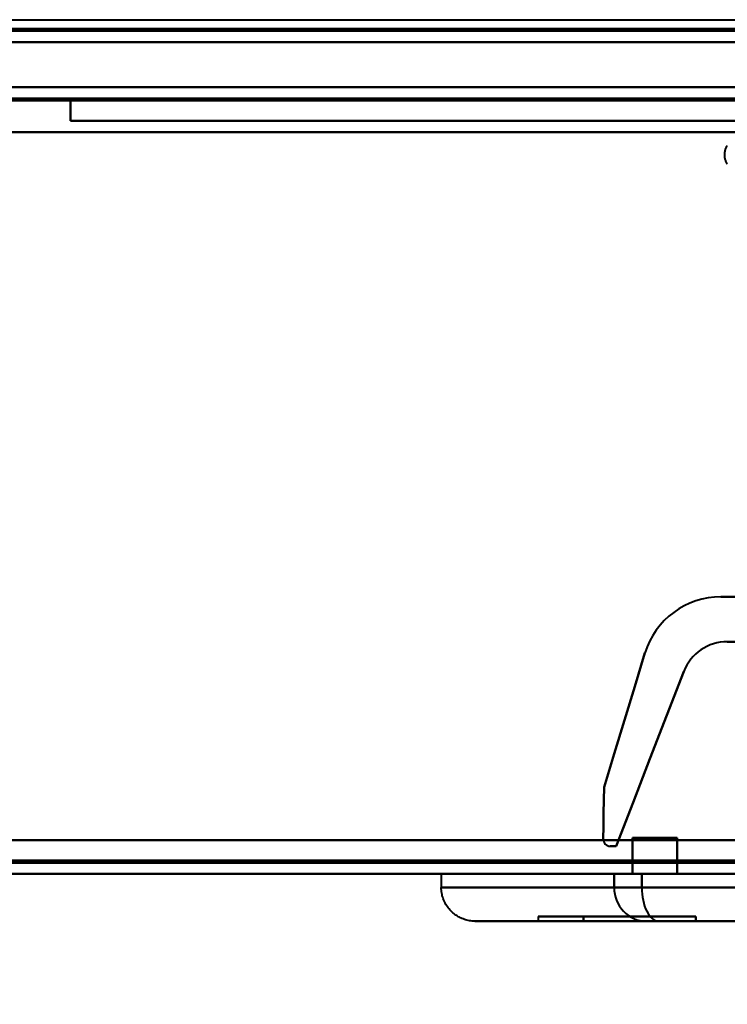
# Model space of a CAD drawing. Header units: millimetres. Extents: x -747 to 747, y -1110 to 610.
# Tile 34 of 93: x -305 to -274, y -376 to -332. Entities that reach past the tile are written whole.
import ezdxf

# ---------------------------------------------------------------- set-up
doc = ezdxf.new("R2010")
doc.units = ezdxf.units.MM
doc.layers.add('A-GENM', color=13, linetype='Continuous', lineweight=40)
doc.layers.add('G-IMPT', color=8, linetype='Continuous', lineweight=40)

# ---------------------------------------------------------------- blocks, each defined once
blk = doc.blocks.new('Maintenance r21 - Maintenance r21-755170-Niveau de réf_')
at = {"layer": 'A-GENM'}
for p, q in [((-585, -370), (585, -370)), ((585, -370), (-585, -370))]:
    blk.add_line(p, q, dxfattribs=at)
blk = doc.blocks.new('NEXA 1000 CALQUES_dwg-755156-Niveau de réf_')
at = {"layer": 'G-IMPT'}
for p, q in [((-548.9, -331.5), (548.9, -331.5)), ((-584.4, -332), (584.4, -332)), ((-179.1, -334), (-583.9, -334)), ((-584.4, -369), (-178.6, -369)), ((-286.5, -369), (-286.5, -369.6)), ((-286.5, -369), (-278.811, -369)), ((-278.811, -369), (-286.5, -369)), ((-278.811, -369), (-278, -369)), ((-278.811, -369), (-278, -369)), ((-278, -369), (-278.811, -369)), ((-278, -369), (-278.811, -369)), ((-277.584, -369), (-278, -369)), ((-277.584, -369), (-278, -369)), ((-278, -369), (-277.584, -369)), ((-278, -369), (-277.584, -369)), ((-276.202, -369), (-277.584, -369)), ((-276.202, -369), (-277.584, -369)), ((-277.584, -369), (-276.202, -369)), ((-277.584, -369), (-276.202, -369)), ((-276.202, -369), (-224.5, -369)), ((-276.202, -369), (-224.5, -369)), ((-224.5, -369), (-276.202, -369)), ((-224.5, -369), (-276.202, -369)), ((-286.5, -369.6), (-278.811, -369.6)), ((-278.811, -369.6), (-286.5, -369.6)), ((-278.811, -369.6), (-277.584, -369.6)), ((-278.811, -369.6), (-277.584, -369.6)), ((-277.584, -369.6), (-278.811, -369.6)), ((-277.584, -369.6), (-278.811, -369.6)), ((-277.584, -369.6), (-224.5, -369.6)), ((-277.584, -369.6), (-224.5, -369.6)), ((-224.5, -369.6), (-277.584, -369.6)), ((-224.5, -369.6), (-277.584, -369.6)), ((-282.183, -370.9), (-282.183, -371.1)), ((-282.183, -370.9), (-280.173, -370.9)), ((-280.173, -370.9), (-282.183, -370.9)), ((-285, -371.1), (-277.387, -371.1)), ((-277.387, -371.1), (-285, -371.1)), ((-282.183, -371.1), (-280.173, -371.1)), ((-280.173, -371.1), (-282.183, -371.1)), ((-277.387, -371.1), (-276.818, -371.1)), ((-277.387, -371.1), (-276.818, -371.1)), ((-276.818, -371.1), (-277.387, -371.1)), ((-276.818, -371.1), (-277.387, -371.1)), ((-276.818, -371.1), (-225.266, -371.1)), ((-276.818, -371.1), (-225.266, -371.1)), ((-225.266, -371.1), (-276.818, -371.1)), ((-225.266, -371.1), (-276.818, -371.1))]:
    blk.add_line(p, q, dxfattribs=at)
at = {"layer": 'G-IMPT', "flags": 128}
for points in [[(-548.9, -331), (-274.45, -331), (0, -331), (274.45, -331), (548.9, -331)], [(584.4, -331.4), (292.2, -331.4), (0, -331.4), (-292.2, -331.4), (-584.4, -331.4)], [(584.4, -331.4), (292.2, -331.4), (0, -331.4), (-292.2, -331.4), (-584.4, -331.4)], [(-584.4, -331.4), (-292.2, -331.4), (0, -331.4), (292.2, -331.4), (584.4, -331.4)], [(-584.4, -331.5), (-292.2, -331.5), (0, -331.5), (292.2, -331.5), (584.4, -331.5)], [(583.9, -331.5), (291.95, -331.5), (0, -331.5), (-291.95, -331.5), (-583.9, -331.5)], [(583.9, -331.5), (291.95, -331.5), (0, -331.5), (-291.95, -331.5), (-583.9, -331.5)], [(-583.9, -331.5), (-291.95, -331.5), (0, -331.5), (291.95, -331.5), (583.9, -331.5)], [(-583.9, -331.5), (-291.95, -331.5), (0, -331.5), (291.95, -331.5), (583.9, -331.5)], [(583.9, -331.5), (291.95, -331.5), (0, -331.5), (-291.95, -331.5), (-583.9, -331.5)], [(-583.9, -331.5), (-291.95, -331.5), (0, -331.5), (291.95, -331.5), (583.9, -331.5)], [(-549.4, -331.4), (-274.7, -331.4), (0, -331.4), (274.7, -331.4), (549.4, -331.4)], [(549.4, -331.5), (274.7, -331.5), (0, -331.5), (-274.7, -331.5), (-549.4, -331.5)], [(548.9, -331.5), (274.45, -331.5), (0, -331.5), (-274.45, -331.5), (-548.9, -331.5)], [(-548.9, -331.5), (-274.45, -331.5), (0, -331.5), (274.45, -331.5), (548.9, -331.5)], [(548.9, -331.5), (274.45, -331.5), (0, -331.5), (-274.45, -331.5), (-548.9, -331.5)], [(-548.9, -331.5), (-274.45, -331.5), (0, -331.5), (274.45, -331.5), (548.9, -331.5)], [(-548.9, -331.5), (-274.45, -331.5), (0, -331.5), (274.45, -331.5), (548.9, -331.5)], [(548.9, -331.5), (274.45, -331.5), (0, -331.5), (-274.45, -331.5), (-548.9, -331.5)], [(-405.201, -331.4), (-202.601, -331.4), (0, -331.4), (202.601, -331.4), (405.201, -331.4)], [(405.201, -331.4), (202.601, -331.4), (0, -331.4), (-202.601, -331.4), (-405.201, -331.4)], [(584.4, -332), (292.2, -332), (0, -332), (-292.2, -332), (-584.4, -332)], [(584.4, -332), (292.2, -332), (0, -332), (-292.2, -332), (-584.4, -332)], [(-584.4, -332), (-292.2, -332), (0, -332), (292.2, -332), (584.4, -332)], [(-584.4, -332), (-292.2, -332), (0, -332), (292.2, -332), (584.4, -332)], [(549.4, -332), (274.7, -332), (0, -332), (-274.7, -332), (-549.4, -332)], [(-549.4, -332), (-274.7, -332), (0, -332), (274.7, -332), (549.4, -332)], [(-549.4, -332), (-274.7, -332), (0, -332), (274.7, -332), (549.4, -332)], [(549.4, -332), (274.7, -332), (0, -332), (-274.7, -332), (-549.4, -332)], [(-179.1, -334), (-280.3, -334), (-381.5, -334), (-482.7, -334), (-583.9, -334)], [(-583.9, -334), (-482.7, -334), (-381.5, -334), (-280.3, -334), (-179.1, -334)], [(-583.9, -334), (-482.7, -334), (-381.5, -334), (-280.3, -334), (-179.1, -334)], [(-179.1, -334), (-280.3, -334), (-381.5, -334), (-482.7, -334), (-583.9, -334)], [(-179.1, -334.5), (-280.3, -334.5), (-381.5, -334.5), (-482.7, -334.5), (-583.9, -334.5)], [(-583.9, -334.5), (-482.7, -334.5), (-381.5, -334.5), (-280.3, -334.5), (-179.1, -334.5)], [(-583.9, -334.6), (-482.7, -334.6), (-381.5, -334.6), (-280.3, -334.6), (-179.1, -334.6)], [(-583.9, -334.6), (-482.7, -334.6), (-381.5, -334.6), (-280.3, -334.6), (-179.1, -334.6)], [(-179.1, -334.6), (-280.3, -334.6), (-381.5, -334.6), (-482.7, -334.6), (-583.9, -334.6)], [(-179.1, -334.6), (-280.3, -334.6), (-381.5, -334.6), (-482.7, -334.6), (-583.9, -334.6)], [(-179.1, -334.6), (-280.3, -334.6), (-381.5, -334.6), (-482.7, -334.6), (-583.9, -334.6)], [(-583.9, -334.6), (-482.7, -334.6), (-381.5, -334.6), (-280.3, -334.6), (-179.1, -334.6)], [(-303, -334.5), (-303, -334.75), (-303, -335), (-303, -335.25), (-303, -335.5)], [(-303, -335.5), (-303, -335.25), (-303, -335), (-303, -334.75), (-303, -334.5)], [(-303, -334.5), (-273, -334.5), (-243, -334.5), (-213, -334.5), (-183, -334.5)], [(-303, -335.5), (-303, -335.25), (-303, -335), (-303, -334.75), (-303, -334.5)], [(-183, -334.5), (-213, -334.5), (-243, -334.5), (-273, -334.5), (-303, -334.5)], [(-303, -334.5), (-303, -334.75), (-303, -335), (-303, -335.25), (-303, -335.5)], [(-303, -334.5), (-273, -334.5), (-243, -334.5), (-213, -334.5), (-183, -334.5)], [(-183, -334.5), (-213, -334.5), (-243, -334.5), (-273, -334.5), (-303, -334.5)], [(-183, -335.5), (-213, -335.5), (-243, -335.5), (-273, -335.5), (-303, -335.5)], [(-303, -335.5), (-273, -335.5), (-243, -335.5), (-213, -335.5), (-183, -335.5)], [(-183, -335.5), (-213, -335.5), (-243, -335.5), (-273, -335.5), (-303, -335.5)], [(-303, -335.5), (-273, -335.5), (-243, -335.5), (-213, -335.5), (-183, -335.5)], [(-584.4, -336), (-482.95, -336), (-381.5, -336), (-280.05, -336), (-178.6, -336)], [(-178.6, -336), (-280.05, -336), (-381.5, -336), (-482.95, -336), (-584.4, -336)], [(-584.4, -336), (-482.95, -336), (-381.5, -336), (-280.05, -336), (-178.6, -336)], [(-178.6, -336), (-280.05, -336), (-381.5, -336), (-482.95, -336), (-584.4, -336)], [(-583.9, -336), (-482.7, -336), (-381.5, -336), (-280.3, -336), (-179.1, -336)], [(-179.1, -336), (-280.3, -336), (-381.5, -336), (-482.7, -336), (-583.9, -336)], [(-179.1, -336), (-280.3, -336), (-381.5, -336), (-482.7, -336), (-583.9, -336)], [(-583.9, -336), (-482.7, -336), (-381.5, -336), (-280.3, -336), (-179.1, -336)], [(-273.765, -337.432), (-273.782, -337.405), (-273.797, -337.378), (-273.811, -337.35), (-273.825, -337.321), (-273.837, -337.292), (-273.848, -337.262), (-273.857, -337.232), (-273.866, -337.201), (-273.873, -337.171), (-273.879, -337.14), (-273.884, -337.108), (-273.887, -337.077), (-273.889, -337.045), (-273.89, -337.014), (-273.89, -336.982), (-273.889, -336.951), (-273.886, -336.919), (-273.882, -336.888), (-273.876, -336.857), (-273.87, -336.826), (-273.862, -336.795), (-273.853, -336.765), (-273.843, -336.735), (-273.831, -336.705), (-273.819, -336.676), (-273.805, -336.648), (-273.79, -336.62), (-273.774, -336.593)], [(-264.455, -356.67), (-266.856, -356.67), (-269.257, -356.67), (-271.658, -356.67), (-274.059, -356.67)], [(-264.455, -356.67), (-266.856, -356.67), (-269.257, -356.67), (-271.658, -356.67), (-274.059, -356.67)], [(-274.059, -356.67), (-271.658, -356.67), (-269.257, -356.67), (-266.856, -356.67), (-264.455, -356.67)], [(-274.059, -356.67), (-271.658, -356.67), (-269.257, -356.67), (-266.856, -356.67), (-264.455, -356.67)], [(-264.455, -356.67), (-266.856, -356.67), (-269.257, -356.67), (-271.658, -356.67), (-274.059, -356.67)], [(-274.059, -356.67), (-271.658, -356.67), (-269.257, -356.67), (-266.856, -356.67), (-264.455, -356.67)], [(-264.455, -356.67), (-266.856, -356.67), (-269.257, -356.67), (-271.658, -356.67), (-274.059, -356.67)], [(-274.059, -356.67), (-271.658, -356.67), (-269.257, -356.67), (-266.856, -356.67), (-264.455, -356.67)], [(-268.276, -358.67), (-269.651, -358.67), (-271.026, -358.67), (-272.401, -358.67), (-273.776, -358.67)], [(-268.276, -358.67), (-269.651, -358.67), (-271.026, -358.67), (-272.401, -358.67), (-273.776, -358.67)], [(-273.776, -358.67), (-272.401, -358.67), (-271.026, -358.67), (-269.651, -358.67), (-268.276, -358.67)], [(-273.776, -358.67), (-272.401, -358.67), (-271.026, -358.67), (-269.651, -358.67), (-268.276, -358.67)], [(-277.439, -359.172), (-277.894, -360.666), (-278.35, -362.159), (-278.806, -363.653), (-279.261, -365.146)], [(-279.261, -365.146), (-278.806, -363.653), (-278.35, -362.159), (-277.894, -360.666), (-277.439, -359.172)], [(-279.261, -365.146), (-278.806, -363.653), (-278.35, -362.159), (-277.894, -360.666), (-277.439, -359.172)], [(-277.439, -359.172), (-277.894, -360.666), (-278.35, -362.159), (-278.806, -363.653), (-279.261, -365.146)], [(-277.439, -359.172), (-277.894, -360.666), (-278.35, -362.159), (-278.806, -363.653), (-279.261, -365.146)], [(-279.261, -365.146), (-278.806, -363.653), (-278.35, -362.159), (-277.894, -360.666), (-277.439, -359.172)], [(-277.439, -359.172), (-277.894, -360.666), (-278.35, -362.159), (-278.806, -363.653), (-279.261, -365.146)], [(-279.261, -365.146), (-278.806, -363.653), (-278.35, -362.159), (-277.894, -360.666), (-277.439, -359.172)], [(-278.721, -367.765), (-277.969, -365.823), (-277.216, -363.88), (-276.463, -361.938), (-275.711, -359.995)], [(-275.711, -359.995), (-276.463, -361.938), (-277.216, -363.88), (-277.969, -365.823), (-278.721, -367.765)], [(-275.711, -359.995), (-276.463, -361.938), (-277.216, -363.88), (-277.969, -365.823), (-278.721, -367.765)], [(-278.721, -367.765), (-277.969, -365.823), (-277.216, -363.88), (-276.463, -361.938), (-275.711, -359.995)], [(-278.721, -367.765), (-277.969, -365.823), (-277.216, -363.88), (-276.463, -361.938), (-275.711, -359.995)], [(-275.711, -359.995), (-276.463, -361.938), (-277.216, -363.88), (-277.969, -365.823), (-278.721, -367.765)], [(-278.721, -367.765), (-277.969, -365.823), (-277.216, -363.88), (-276.463, -361.938), (-275.711, -359.995)], [(-275.711, -359.995), (-276.463, -361.938), (-277.216, -363.88), (-277.969, -365.823), (-278.721, -367.765)], [(-279.261, -365.146), (-279.27, -365.722), (-279.278, -366.298), (-279.287, -366.874), (-279.295, -367.45)], [(-279.295, -367.45), (-279.287, -366.874), (-279.278, -366.298), (-279.27, -365.722), (-279.261, -365.146)], [(-279.295, -367.45), (-279.287, -366.874), (-279.278, -366.298), (-279.27, -365.722), (-279.261, -365.146)], [(-279.261, -365.146), (-279.27, -365.722), (-279.278, -366.298), (-279.287, -366.874), (-279.295, -367.45)], [(-279.261, -365.146), (-279.27, -365.722), (-279.278, -366.298), (-279.287, -366.874), (-279.295, -367.45)], [(-279.295, -367.45), (-279.287, -366.874), (-279.278, -366.298), (-279.27, -365.722), (-279.261, -365.146)], [(-279.261, -365.146), (-279.27, -365.722), (-279.278, -366.298), (-279.287, -366.874), (-279.295, -367.45)], [(-279.295, -367.45), (-279.287, -366.874), (-279.278, -366.298), (-279.27, -365.722), (-279.261, -365.146)], [(-278, -367.4), (-277.5, -367.4), (-277, -367.4), (-276.5, -367.4), (-276, -367.4)], [(-276, -367.4), (-276.5, -367.4), (-277, -367.4), (-277.5, -367.4), (-278, -367.4)], [(-276, -367.4), (-276.5, -367.4), (-277, -367.4), (-277.5, -367.4), (-278, -367.4)], [(-278, -367.4), (-278, -367.675), (-278, -367.95), (-278, -368.225), (-278, -368.5)], [(-278, -367.4), (-277.5, -367.4), (-277, -367.4), (-276.5, -367.4), (-276, -367.4)], [(-278, -368.5), (-278, -368.225), (-278, -367.95), (-278, -367.675), (-278, -367.4)], [(-278, -368.5), (-278, -368.225), (-278, -367.95), (-278, -367.675), (-278, -367.4)], [(-278, -367.4), (-278, -367.675), (-278, -367.95), (-278, -368.225), (-278, -368.5)], [(-276, -367.4), (-276, -367.8), (-276, -368.2), (-276, -368.6), (-276, -369)], [(-276, -369), (-276, -368.6), (-276, -368.2), (-276, -367.8), (-276, -367.4)], [(-276, -369), (-276, -368.6), (-276, -368.2), (-276, -367.8), (-276, -367.4)], [(-276, -367.4), (-276, -367.8), (-276, -368.2), (-276, -368.6), (-276, -369)], [(-179.1, -367.5), (-280.3, -367.5), (-381.5, -367.5), (-482.7, -367.5), (-583.9, -367.5)], [(-583.9, -367.5), (-482.7, -367.5), (-381.5, -367.5), (-280.3, -367.5), (-179.1, -367.5)], [(-583.9, -367.5), (-482.7, -367.5), (-381.5, -367.5), (-280.3, -367.5), (-179.1, -367.5)], [(-179.1, -367.5), (-280.3, -367.5), (-381.5, -367.5), (-482.7, -367.5), (-583.9, -367.5)], [(-179.1, -367.5), (-280.3, -367.5), (-381.5, -367.5), (-482.7, -367.5), (-583.9, -367.5)], [(-583.9, -367.5), (-482.7, -367.5), (-381.5, -367.5), (-280.3, -367.5), (-179.1, -367.5)], [(-583.9, -367.5), (-482.7, -367.5), (-381.5, -367.5), (-280.3, -367.5), (-179.1, -367.5)], [(-179.1, -367.5), (-280.3, -367.5), (-381.5, -367.5), (-482.7, -367.5), (-583.9, -367.5)], [(-278.985, -367.765), (-278.919, -367.765), (-278.853, -367.765), (-278.787, -367.765), (-278.721, -367.765)], [(-278.721, -367.765), (-278.787, -367.765), (-278.853, -367.765), (-278.919, -367.765), (-278.985, -367.765)], [(-278.721, -367.765), (-278.787, -367.765), (-278.853, -367.765), (-278.919, -367.765), (-278.985, -367.765)], [(-278.985, -367.765), (-278.919, -367.765), (-278.853, -367.765), (-278.787, -367.765), (-278.721, -367.765)], [(-278.985, -367.765), (-278.919, -367.765), (-278.853, -367.765), (-278.787, -367.765), (-278.721, -367.765)], [(-278.721, -367.765), (-278.787, -367.765), (-278.853, -367.765), (-278.919, -367.765), (-278.985, -367.765)], [(-278.985, -367.765), (-278.919, -367.765), (-278.853, -367.765), (-278.787, -367.765), (-278.721, -367.765)], [(-278.721, -367.765), (-278.787, -367.765), (-278.853, -367.765), (-278.919, -367.765), (-278.985, -367.765)], [(-178.6, -368.4), (-280.05, -368.4), (-381.5, -368.4), (-482.95, -368.4), (-584.4, -368.4)], [(-584.4, -368.4), (-482.95, -368.4), (-381.5, -368.4), (-280.05, -368.4), (-178.6, -368.4)], [(-178.6, -368.4), (-280.05, -368.4), (-381.5, -368.4), (-482.95, -368.4), (-584.4, -368.4)], [(-584.4, -368.4), (-482.95, -368.4), (-381.5, -368.4), (-280.05, -368.4), (-178.6, -368.4)], [(-178.6, -368.4), (-280.05, -368.4), (-381.5, -368.4), (-482.95, -368.4), (-584.4, -368.4)], [(-584.4, -368.4), (-482.95, -368.4), (-381.5, -368.4), (-280.05, -368.4), (-178.6, -368.4)], [(-178.6, -368.5), (-280.05, -368.5), (-381.5, -368.5), (-482.95, -368.5), (-584.4, -368.5)], [(-584.4, -368.5), (-482.95, -368.5), (-381.5, -368.5), (-280.05, -368.5), (-178.6, -368.5)], [(-278, -368.5), (-278, -368.625), (-278, -368.75), (-278, -368.875), (-278, -369)], [(-278, -369), (-278, -368.875), (-278, -368.75), (-278, -368.625), (-278, -368.5)], [(-278, -369), (-278, -368.875), (-278, -368.75), (-278, -368.625), (-278, -368.5)], [(-278, -368.5), (-265.5, -368.5), (-253, -368.5), (-240.5, -368.5), (-228, -368.5)], [(-278, -369), (-278, -368.875), (-278, -368.75), (-278, -368.625), (-278, -368.5)], [(-278, -368.5), (-278, -368.625), (-278, -368.75), (-278, -368.875), (-278, -369)], [(-278, -368.5), (-278, -368.625), (-278, -368.75), (-278, -368.875), (-278, -369)], [(-278, -369), (-278, -368.875), (-278, -368.75), (-278, -368.625), (-278, -368.5)], [(-278, -368.5), (-278, -368.625), (-278, -368.75), (-278, -368.875), (-278, -369)], [(-228, -368.5), (-240.5, -368.5), (-253, -368.5), (-265.5, -368.5), (-278, -368.5)], [(-278, -368.5), (-265.5, -368.5), (-253, -368.5), (-240.5, -368.5), (-228, -368.5)], [(-228, -368.5), (-240.5, -368.5), (-253, -368.5), (-265.5, -368.5), (-278, -368.5)], [(-584.4, -369), (-482.95, -369), (-381.5, -369), (-280.05, -369), (-178.6, -369)], [(-178.6, -369), (-280.05, -369), (-381.5, -369), (-482.95, -369), (-584.4, -369)], [(-584.4, -369), (-482.95, -369), (-381.5, -369), (-280.05, -369), (-178.6, -369)], [(-178.6, -369), (-280.05, -369), (-381.5, -369), (-482.95, -369), (-584.4, -369)], [(-278.811, -369), (-278.811, -369.15), (-278.811, -369.3), (-278.811, -369.45), (-278.811, -369.6)], [(-278.811, -369.6), (-278.811, -369.45), (-278.811, -369.3), (-278.811, -369.15), (-278.811, -369)], [(-278.811, -369), (-278.811, -369.15), (-278.811, -369.3), (-278.811, -369.45), (-278.811, -369.6)], [(-278.811, -369.6), (-278.811, -369.45), (-278.811, -369.3), (-278.811, -369.15), (-278.811, -369)], [(-278, -369), (-277.5, -369), (-277, -369), (-276.5, -369), (-276, -369)], [(-276, -369), (-276.5, -369), (-277, -369), (-277.5, -369), (-278, -369)], [(-278, -369), (-277.5, -369), (-277, -369), (-276.5, -369), (-276, -369)], [(-276, -369), (-276.5, -369), (-277, -369), (-277.5, -369), (-278, -369)], [(-276.202, -369), (-276.651, -369), (-277.101, -369), (-277.55, -369), (-278, -369)], [(-278, -369), (-277.55, -369), (-277.101, -369), (-276.651, -369), (-276.202, -369)], [(-276.202, -369), (-276.651, -369), (-277.101, -369), (-277.55, -369), (-278, -369)], [(-278, -369), (-277.55, -369), (-277.101, -369), (-276.651, -369), (-276.202, -369)], [(-277.584, -369), (-277.584, -369.15), (-277.584, -369.3), (-277.584, -369.45), (-277.584, -369.6)], [(-277.584, -369.6), (-277.584, -369.45), (-277.584, -369.3), (-277.584, -369.15), (-277.584, -369)], [(-277.584, -369), (-277.584, -369.15), (-277.584, -369.3), (-277.584, -369.45), (-277.584, -369.6)], [(-277.584, -369.6), (-277.584, -369.45), (-277.584, -369.3), (-277.584, -369.15), (-277.584, -369)], [(-276.202, -369), (-264.151, -369), (-252.101, -369), (-240.05, -369), (-228, -369)], [(-228, -369), (-240.05, -369), (-252.101, -369), (-264.151, -369), (-276.202, -369)], [(-228, -369), (-240.05, -369), (-252.101, -369), (-264.151, -369), (-276.202, -369)], [(-276.202, -369), (-264.151, -369), (-252.101, -369), (-240.05, -369), (-228, -369)], [(-285, -371.1), (-285.06, -371.099), (-285.12, -371.095), (-285.18, -371.089), (-285.239, -371.081), (-285.298, -371.07), (-285.357, -371.057), (-285.415, -371.042), (-285.472, -371.024), (-285.528, -371.004), (-285.584, -370.982), (-285.639, -370.957), (-285.693, -370.93), (-285.745, -370.902), (-285.797, -370.871), (-285.847, -370.838), (-285.896, -370.803), (-285.943, -370.766), (-285.989, -370.728), (-286.033, -370.687), (-286.076, -370.645), (-286.117, -370.601), (-286.156, -370.556), (-286.193, -370.509), (-286.229, -370.46), (-286.262, -370.41), (-286.294, -370.359), (-286.323, -370.307), (-286.35, -370.254), (-286.375, -370.199), (-286.398, -370.144), (-286.419, -370.087), (-286.437, -370.03), (-286.453, -369.972), (-286.467, -369.914), (-286.478, -369.855), (-286.487, -369.796), (-286.494, -369.736), (-286.498, -369.676), (-286.5, -369.616), (-286.5, -369.6)], [(-275.173, -370.9), (-276.423, -370.9), (-277.673, -370.9), (-278.923, -370.9), (-280.173, -370.9)], [(-280.173, -370.9), (-278.923, -370.9), (-277.673, -370.9), (-276.423, -370.9), (-275.173, -370.9)], [(-280.173, -370.9), (-278.923, -370.9), (-277.673, -370.9), (-276.423, -370.9), (-275.173, -370.9)], [(-280.173, -371.1), (-280.173, -371.05), (-280.173, -371), (-280.173, -370.95), (-280.173, -370.9)], [(-280.173, -370.9), (-280.173, -370.95), (-280.173, -371), (-280.173, -371.05), (-280.173, -371.1)], [(-280.173, -371.1), (-280.173, -371.05), (-280.173, -371), (-280.173, -370.95), (-280.173, -370.9)], [(-275.173, -370.9), (-276.423, -370.9), (-277.673, -370.9), (-278.923, -370.9), (-280.173, -370.9)], [(-280.173, -370.9), (-280.173, -370.95), (-280.173, -371), (-280.173, -371.05), (-280.173, -371.1)], [(-275.173, -370.9), (-275.173, -370.95), (-275.173, -371), (-275.173, -371.05), (-275.173, -371.1)], [(-275.173, -371.1), (-275.173, -371.05), (-275.173, -371), (-275.173, -370.95), (-275.173, -370.9)], [(-275.173, -370.9), (-275.173, -370.95), (-275.173, -371), (-275.173, -371.05), (-275.173, -371.1)], [(-275.173, -371.1), (-275.173, -371.05), (-275.173, -371), (-275.173, -370.95), (-275.173, -370.9)], [(-285, -371.1), (-284.88, -371.1), (-284.52, -371.1), (-283.92, -371.1), (-283.082, -371.1), (-282.006, -371.1), (-280.695, -371.1), (-279.151, -371.1), (-277.387, -371.1)], [(-277.387, -371.1), (-279.161, -371.1), (-280.704, -371.1), (-282.014, -371.1), (-283.088, -371.1), (-283.924, -371.1), (-284.523, -371.1), (-284.881, -371.1), (-285, -371.1)], [(-275.173, -371.1), (-276.423, -371.1), (-277.673, -371.1), (-278.923, -371.1), (-280.173, -371.1)], [(-280.173, -371.1), (-278.923, -371.1), (-277.673, -371.1), (-276.423, -371.1), (-275.173, -371.1)], [(-275.173, -371.1), (-276.423, -371.1), (-277.673, -371.1), (-278.923, -371.1), (-280.173, -371.1)], [(-280.173, -371.1), (-278.923, -371.1), (-277.673, -371.1), (-276.423, -371.1), (-275.173, -371.1)], [(-277.387, -371.1), (-277.37, -371.1), (-277.351, -371.1), (-277.33, -371.1), (-277.307, -371.1), (-277.282, -371.1), (-277.255, -371.1), (-277.226, -371.1), (-277.196, -371.1), (-277.164, -371.1), (-277.131, -371.1), (-277.096, -371.1), (-277.059, -371.1), (-277.021, -371.1), (-276.982, -371.1), (-276.941, -371.1), (-276.899, -371.1), (-276.856, -371.1), (-276.818, -371.1)], [(-276.818, -371.1), (-276.862, -371.1), (-276.905, -371.1), (-276.947, -371.1), (-276.987, -371.1), (-277.026, -371.1), (-277.064, -371.1), (-277.101, -371.1), (-277.135, -371.1), (-277.169, -371.1), (-277.2, -371.1), (-277.23, -371.1), (-277.259, -371.1), (-277.285, -371.1), (-277.31, -371.1), (-277.333, -371.1), (-277.353, -371.1), (-277.372, -371.1), (-277.387, -371.1)], [(-276.818, -371.1), (-275.063, -371.1), (-273.27, -371.1)], [(-273.603, -371.1), (-275.389, -371.1), (-276.818, -371.1)]]:
    blk.add_lwpolyline(points, dxfattribs=at)
at = {"layer": 'G-IMPT'}
for centre, radius, start, end in [((-274.059, -360.204), 3.534, 90, 163.033), ((-274.059, -360.204), 3.534, 90, 163.033), ((-274.059, -360.204), 3.534, 90, 163.033), ((-274.059, -360.204), 3.534, 90, 163.033), ((-274.059, -360.204), 3.534, 90, 163.033), ((-274.059, -360.204), 3.534, 90, 163.033), ((-274.059, -360.204), 3.534, 90, 163.033), ((-274.059, -360.204), 3.534, 90, 163.033), ((-273.776, -360.745), 2.075, 90, 158.8206), ((-273.776, -360.745), 2.075, 90, 158.8206), ((-273.776, -360.745), 2.075, 90, 158.8206), ((-273.776, -360.745), 2.075, 90, 158.8206), ((-273.776, -360.745), 2.075, 90, 158.8206), ((-273.776, -360.745), 2.075, 90, 158.8206), ((-273.776, -360.745), 2.075, 90, 158.8206), ((-273.776, -360.745), 2.075, 90, 158.8206), ((-278.985, -367.455), 0.311, 179.1505, 270), ((-278.985, -367.455), 0.311, 179.1505, 270), ((-278.985, -367.455), 0.311, 179.1505, 270), ((-278.985, -367.455), 0.311, 179.1505, 270), ((-278.985, -367.455), 0.311, 179.1505, 270), ((-278.985, -367.455), 0.311, 179.1505, 270), ((-278.985, -367.455), 0.311, 179.1505, 270), ((-278.985, -367.455), 0.311, 179.1505, 270)]:
    blk.add_arc(centre, radius, start, end, dxfattribs=at)
for centre, ratio in [((-277.387, -369.6), 0.949312), ((-277.387, -369.6), 0.949312), ((-277.387, -369.6), 0.949312), ((-277.387, -369.6), 0.949312), ((-276.818, -369.6), 0.510973), ((-276.818, -369.6), 0.510973), ((-276.818, -369.6), 0.510973), ((-276.818, -369.6), 0.510973)]:
    blk.add_ellipse(centre, major_axis=(0, 1.5), ratio=ratio, start_param=1.570796, end_param=3.141593, dxfattribs=at)

msp = doc.modelspace()

# ---------------------------------------------------------------- linework, layer by layer
at = {"color": 94, "lineweight": 30}
msp.add_circle((0, 0.5), 609.6, dxfattribs=at)

# ---------------------------------------------------------------- block references
at = {"layer": 'A-GENM'}
msp.add_blockref('Maintenance r21 - Maintenance r21-755170-Niveau de réf_', (0, 0), dxfattribs=at)
at = {"layer": 'G-IMPT'}
msp.add_blockref('NEXA 1000 CALQUES_dwg-755156-Niveau de réf_', (0, -1), dxfattribs=at)

doc.saveas('drawing.dxf')
